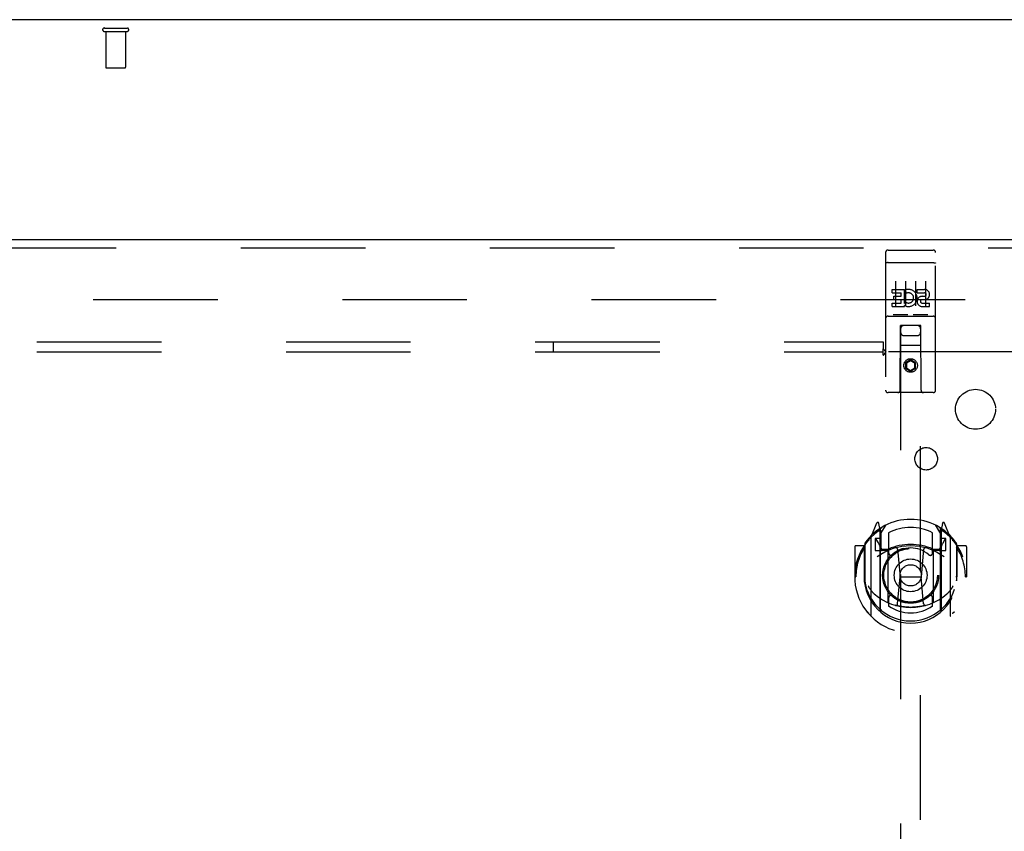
# Model space of a CAD drawing. Header units: inches. Extents: x 0 to 283, y 0 to 183.
# Tile 74 of 88: x 118 to 130, y 121 to 131. Entities that reach past the tile are written whole.
import ezdxf

# ---------------------------------------------------------------- set-up
doc = ezdxf.new("R2010")
doc.units = ezdxf.units.IN
doc.header["$LTSCALE"] = 15.583333
doc.header["$MEASUREMENT"] = 0
doc.linetypes.add('HIDDEN', pattern=[0.2, 0.1, -0.1])
doc.layers.get('0').update_dxf_attribs({"linetype": 'CONTINUOUS'})
for name, color, linetype in [('DEFAULT_2', 8, 'HIDDEN'), ('DIMENSIONS', 7, 'CONTINUOUS'), ('RIGHTHAND_DOOR_ASSEMBLY', 7, 'CONTINUOUS'), ('SUBPANEL', 7, 'CONTINUOUS')]:
    doc.layers.add(name, color=color, linetype=linetype)
doc.styles.get("Standard").update_dxf_attribs({"font": 'arial.ttf'})
doc.dimstyles.new('DIMSTYLE_1', dxfattribs={"dimtxt": 1.25, "dimasz": 1.666667, "dimexe": 0.09, "dimexo": 0.07, "dimgap": 0.0375, "dimtad": 0, "dimtih": 1, "dimtoh": 1, "dimzin": 4, "dimdsep": 46, "dimtxsty": 'Standard', "dimblk": '_FILLED', "dimblk1": '_FILLED', "dimblk2": '_FILLED', "dimcen": 0.09, "dimadec": 3, "dimazin": 1, "dimtfac": 1, "dimtdec": 3, "dimtofl": 0, "dimtmove": 0, "dimatfit": 3, "dimldrblk": '_FILLED', "dimfxl": 0, "dimtolj": 1, "dimtzin": 4, "dimarcsym": 0})

# ---------------------------------------------------------------- blocks, each defined once
blk = doc.blocks.new('_FILLED')
at = {"color": 0, "linetype": 'ByBlock'}
blk.add_solid([(0, 0), (-1, 0.2), (-1, -0.2)], dxfattribs=at)
blk = doc.blocks.new('*D11')
at = {"layer": 'DIMENSIONS', "color": 2, "linetype": 'Continuous'}
for p, q in [((132.369, 115.229), (132.369, 112.299)), ((132.369, 113.799), (129.036, 113.799)), ((133.869, 113.799), (137.2, 113.799))]:
    blk.add_line(p, q, dxfattribs=at)
at = {"layer": 'DIMENSIONS', "color": 2, "linetype": 'Continuous', "xscale": 1.6666666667, "yscale": 1.6666666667, "zscale": 1.6666666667}
blk.add_blockref('_FILLED', (132.369, 113.799), dxfattribs=at)
at = {"layer": 'DIMENSIONS', "color": 2, "linetype": 'Continuous', "xscale": 1.6666666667, "yscale": 1.6666666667, "zscale": 1.6666666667, "rotation": 180}
blk.add_blockref('_FILLED', (133.869, 113.799), dxfattribs=at)
at = {"layer": 'DIMENSIONS', "color": 2, "linetype": 'Continuous', "insert": (137.825, 114.424), "char_height": 1.25, "width": 3.39684, "attachment_point": 1, "line_spacing_factor": 0.9}
blk.add_mtext('1.50', dxfattribs=at)

msp = doc.modelspace()

# ---------------------------------------------------------------- linework, layer by layer
at = {"color": 3, "linetype": 'Continuous'}
msp.add_line((133.817, 130.818), (56.171, 130.818), dxfattribs=at)
at = {"layer": 'DEFAULT_2', "color": 8, "linetype": 'HIDDEN'}
for p, q in [((118.595, 130.714), (118.879, 130.714)), ((118.595, 130.671), (118.879, 130.671)), ((118.613, 130.671), (118.613, 130.224)), ((118.861, 130.671), (118.861, 130.224)), ((118.623, 130.214), (118.851, 130.214)), ((96.64, 127.318), (130.73, 127.318))]:
    msp.add_line(p, q, dxfattribs=at)
for centre, radius, start, end in [((118.595, 130.693), 0.0215, 90, 270), ((118.879, 130.693), 0.0215, 270, 90), ((118.623, 130.224), 0.01, 180, 270), ((118.851, 130.224), 0.01, 270, 360)]:
    msp.add_arc(centre, radius, start, end, dxfattribs=at)
at = {"layer": 'RIGHTHAND_DOOR_ASSEMBLY', "color": 3, "linetype": 'Continuous'}
msp.add_line((95.369, 128.068), (131.557, 128.068), dxfattribs=at)
at = {"layer": 'RIGHTHAND_DOOR_ASSEMBLY', "color": 8, "linetype": 'HIDDEN'}
for p, q in [((95.369, 127.964), (131.557, 127.964)), ((128.369, 127.906), (128.369, 126.181)), ((128.399, 127.936), (128.964, 127.936)), ((128.994, 126.181), (128.994, 127.906)), ((128.386, 127.777), (128.385, 127.777)), ((128.387, 127.777), (128.386, 127.777)), ((128.388, 127.777), (128.387, 127.777)), ((128.388, 127.777), (128.388, 127.777)), ((128.389, 127.777), (128.388, 127.777)), ((128.39, 127.777), (128.389, 127.777)), ((128.391, 127.777), (128.39, 127.777)), ((128.392, 127.777), (128.391, 127.777)), ((128.393, 127.778), (128.392, 127.777)), ((128.392, 127.777), (128.392, 127.777)), ((128.394, 127.778), (128.393, 127.778)), ((128.395, 127.778), (128.394, 127.778)), ((128.396, 127.778), (128.395, 127.778)), ((128.397, 127.778), (128.396, 127.778)), ((128.397, 127.778), (128.397, 127.778)), ((128.398, 127.778), (128.397, 127.778)), ((128.399, 127.778), (128.398, 127.778)), ((128.399, 127.778), (128.964, 127.778)), ((128.964, 127.778), (128.965, 127.778)), ((128.965, 127.778), (128.966, 127.778)), ((128.966, 127.778), (128.967, 127.778)), ((128.967, 127.778), (128.968, 127.778)), ((128.968, 127.778), (128.969, 127.778)), ((128.969, 127.778), (128.97, 127.778)), ((128.97, 127.778), (128.97, 127.778)), ((128.97, 127.778), (128.971, 127.777)), ((128.972, 127.777), (128.973, 127.777)), ((128.973, 127.777), (128.974, 127.777)), ((128.974, 127.777), (128.975, 127.777)), ((128.975, 127.777), (128.976, 127.777)), ((128.976, 127.777), (128.976, 127.777)), ((128.976, 127.777), (128.977, 127.777)), ((128.977, 127.777), (128.978, 127.777)), ((128.494, 127.545), (128.494, 127.239)), ((128.619, 127.545), (128.619, 127.239)), ((128.744, 127.545), (128.744, 127.239)), ((128.869, 127.545), (128.869, 127.239)), ((128.45, 127.443), (128.606, 127.443)), ((128.45, 127.4), (128.45, 127.443)), ((128.45, 127.4), (128.564, 127.4)), ((128.564, 127.358), (128.564, 127.4)), ((128.606, 127.265), (128.606, 127.443)), ((128.631, 127.395), (128.614, 127.434)), ((128.763, 127.443), (128.855, 127.443)), ((128.763, 127.4), (128.763, 127.443)), ((128.763, 127.4), (128.855, 127.4)), ((128.45, 127.272), (128.564, 127.272)), ((128.45, 127.23), (128.45, 127.272)), ((128.471, 127.358), (128.564, 127.358)), ((128.471, 127.316), (128.471, 127.358)), ((128.471, 127.316), (128.564, 127.316)), ((128.564, 127.272), (128.564, 127.316)), ((128.606, 127.265), (128.619, 127.284)), ((128.823, 127.316), (128.869, 127.316)), ((128.826, 127.357), (128.855, 127.357)), ((128.826, 127.272), (128.919, 127.272)), ((128.919, 127.23), (128.919, 127.272)), ((128.45, 127.23), (128.606, 127.23)), ((128.643, 127.124), (128.471, 127.124)), ((128.606, 127.23), (128.606, 127.242)), ((128.61, 127.24), (128.606, 127.242)), ((128.893, 127.124), (128.721, 127.124)), ((128.826, 127.23), (128.919, 127.23)), ((128.399, 127.108), (128.964, 127.108)), ((128.552, 126.181), (128.555, 126.991)), ((128.577, 126.991), (128.555, 126.991)), ((128.557, 126.991), (128.557, 98.989)), ((128.787, 126.991), (128.577, 126.991)), ((128.808, 126.991), (128.787, 126.991)), ((128.807, 98.989), (128.807, 126.991)), ((128.812, 126.181), (128.808, 126.991)), ((128.597, 126.866), (128.767, 126.866)), ((128.81, 126.741), (128.554, 126.741)), ((128.682, 126.563), (128.619, 126.526)), ((128.619, 126.526), (128.619, 126.454)), ((128.619, 126.526), (128.629, 126.521)), ((128.682, 126.551), (128.629, 126.521)), ((128.629, 126.521), (128.629, 126.46)), ((128.682, 126.563), (128.682, 126.551)), ((128.744, 126.526), (128.682, 126.563)), ((128.734, 126.521), (128.682, 126.551)), ((128.744, 126.526), (128.734, 126.521)), ((128.734, 126.46), (128.734, 126.521)), ((128.744, 126.454), (128.744, 126.526)), ((128.619, 126.454), (128.629, 126.46)), ((128.619, 126.454), (128.682, 126.418)), ((128.629, 126.46), (128.682, 126.43)), ((128.682, 126.43), (128.734, 126.46)), ((128.682, 126.418), (128.744, 126.454)), ((128.682, 126.418), (128.682, 126.43)), ((128.744, 126.454), (128.734, 126.46)), ((128.964, 126.151), (128.399, 126.151)), ((128.257, 124.516), (128.186, 124.341)), ((128.279, 124.437), (128.278, 124.436)), ((128.278, 124.436), (128.278, 124.436)), ((128.278, 124.436), (128.278, 124.436)), ((128.299, 124.433), (128.285, 124.514)), ((128.299, 123.417), (128.299, 124.433)), ((128.307, 124.386), (128.377, 124.495)), ((128.307, 123.442), (128.307, 124.445)), ((128.309, 124.42), (128.309, 124.213)), ((128.987, 124.495), (129.057, 124.386)), ((129.054, 124.213), (129.054, 124.42)), ((129.057, 123.442), (129.057, 124.445)), ((129.079, 124.514), (129.064, 124.433)), ((129.064, 124.433), (129.064, 123.417)), ((129.086, 124.436), (129.082, 124.439)), ((129.178, 124.341), (129.107, 124.516)), ((128.182, 124.33), (128.182, 123.363)), ((128.307, 124.326), (128.239, 124.326)), ((128.239, 124.326), (128.239, 124.176)), ((128.248, 124.318), (128.277, 124.272)), ((128.407, 124.398), (128.407, 124.145)), ((128.957, 124.145), (128.957, 124.398)), ((129.124, 124.326), (129.057, 124.326)), ((129.087, 124.272), (129.116, 124.318)), ((129.124, 124.176), (129.124, 124.326)), ((129.182, 123.363), (129.182, 124.33)), ((127.982, 124.22), (127.982, 123.847)), ((128.099, 124.235), (127.997, 124.235)), ((128.099, 124.235), (128.099, 123.847)), ((128.108, 124.22), (128.099, 124.235)), ((128.107, 124.258), (128.107, 123.8)), ((128.239, 124.176), (128.299, 124.176)), ((128.399, 124.175), (128.327, 124.175)), ((128.329, 124.193), (128.395, 124.193)), ((128.399, 123.534), (128.399, 124.165)), ((128.519, 124.191), (128.549, 123.847)), ((128.845, 124.191), (128.814, 123.847)), ((129.037, 124.175), (128.964, 124.175)), ((128.964, 124.165), (128.964, 123.534)), ((128.969, 124.193), (129.034, 124.193)), ((129.064, 124.176), (129.124, 124.176)), ((129.264, 124.235), (129.256, 124.22)), ((129.257, 124.258), (129.257, 123.8)), ((129.367, 124.235), (129.264, 124.235)), ((129.264, 123.847), (129.264, 124.235)), ((129.382, 124.22), (129.382, 123.847)), ((127.982, 123.847), (127.997, 123.847)), ((128.099, 123.847), (128.114, 123.847)), ((128.107, 123.8), (128.107, 123.797)), ((128.519, 123.507), (128.549, 123.847)), ((128.549, 123.847), (128.814, 123.847)), ((128.845, 123.507), (128.814, 123.847)), ((129.264, 123.847), (129.249, 123.847)), ((129.257, 123.8), (129.257, 123.797)), ((129.367, 123.847), (129.382, 123.847)), ((128.407, 123.584), (128.407, 123.481)), ((128.957, 123.481), (128.957, 123.584))]:
    msp.add_line(p, q, dxfattribs=at)
for points in [[(128.385, 127.777), (128.385, 127.777), (128.385, 127.777), (128.384, 127.777), (128.384, 127.777), (128.384, 127.777), (128.383, 127.776), (128.383, 127.776), (128.382, 127.776), (128.382, 127.776), (128.382, 127.776), (128.381, 127.776), (128.381, 127.776), (128.381, 127.776), (128.38, 127.776), (128.38, 127.776), (128.38, 127.776), (128.38, 127.776), (128.379, 127.776), (128.379, 127.776), (128.379, 127.776), (128.378, 127.775), (128.378, 127.775), (128.378, 127.775), (128.377, 127.775), (128.377, 127.775), (128.377, 127.775), (128.377, 127.775), (128.376, 127.775), (128.376, 127.775), (128.376, 127.775), (128.376, 127.775), (128.375, 127.775), (128.375, 127.775), (128.375, 127.774), (128.375, 127.774), (128.374, 127.774), (128.374, 127.774), (128.374, 127.774), (128.374, 127.774), (128.373, 127.774), (128.373, 127.774), (128.373, 127.774), (128.373, 127.774), (128.373, 127.774), (128.372, 127.773), (128.372, 127.773), (128.372, 127.773), (128.372, 127.773), (128.372, 127.773), (128.372, 127.773), (128.371, 127.773), (128.371, 127.773), (128.371, 127.773), (128.371, 127.773), (128.371, 127.772), (128.371, 127.772), (128.371, 127.772), (128.371, 127.772), (128.37, 127.772), (128.37, 127.772), (128.37, 127.772), (128.37, 127.772), (128.37, 127.772), (128.37, 127.772), (128.37, 127.771), (128.37, 127.771), (128.37, 127.771), (128.37, 127.771), (128.37, 127.771), (128.37, 127.771), (128.37, 127.771), (128.37, 127.771), (128.37, 127.771), (128.37, 127.771), (128.369, 127.77), (128.369, 127.77), (128.369, 127.77)], [(128.971, 127.777), (128.972, 127.777), (128.972, 127.777)], [(128.978, 127.777), (128.979, 127.777), (128.979, 127.777), (128.979, 127.777), (128.98, 127.777), (128.98, 127.777), (128.98, 127.777), (128.981, 127.776), (128.981, 127.776), (128.982, 127.776), (128.982, 127.776), (128.982, 127.776), (128.983, 127.776), (128.983, 127.776), (128.983, 127.776), (128.984, 127.776), (128.984, 127.776), (128.984, 127.776), (128.984, 127.776), (128.985, 127.776), (128.985, 127.776), (128.985, 127.776), (128.986, 127.775), (128.986, 127.775), (128.986, 127.775), (128.987, 127.775), (128.987, 127.775), (128.987, 127.775), (128.987, 127.775), (128.988, 127.775), (128.988, 127.775), (128.988, 127.775), (128.988, 127.775), (128.989, 127.775), (128.989, 127.775), (128.989, 127.774), (128.989, 127.774), (128.99, 127.774), (128.99, 127.774), (128.99, 127.774), (128.99, 127.774), (128.991, 127.774), (128.991, 127.774), (128.991, 127.774), (128.991, 127.774), (128.991, 127.774), (128.992, 127.773), (128.992, 127.773), (128.992, 127.773), (128.992, 127.773), (128.992, 127.773), (128.992, 127.773), (128.993, 127.773), (128.993, 127.773), (128.993, 127.773), (128.993, 127.773), (128.993, 127.772), (128.993, 127.772), (128.993, 127.772), (128.993, 127.772), (128.994, 127.772), (128.994, 127.772), (128.994, 127.772), (128.994, 127.772), (128.994, 127.772), (128.994, 127.772), (128.994, 127.771), (128.994, 127.771), (128.994, 127.771), (128.994, 127.771), (128.994, 127.771), (128.994, 127.771), (128.994, 127.771), (128.994, 127.771), (128.994, 127.771), (128.994, 127.771), (128.994, 127.77), (128.994, 127.77), (128.994, 127.77)], [(128.471, 127.124), (128.471, 127.124), (128.471, 127.124), (128.47, 127.124), (128.47, 127.124), (128.47, 127.124), (128.47, 127.124), (128.47, 127.124), (128.469, 127.124), (128.469, 127.124), (128.469, 127.124), (128.469, 127.124), (128.469, 127.124), (128.469, 127.124), (128.468, 127.124), (128.468, 127.124), (128.468, 127.124), (128.468, 127.124), (128.468, 127.124), (128.468, 127.124), (128.467, 127.124), (128.467, 127.124), (128.467, 127.124), (128.467, 127.124), (128.467, 127.124), (128.467, 127.124), (128.467, 127.124), (128.467, 127.124), (128.466, 127.124), (128.466, 127.124), (128.466, 127.124), (128.466, 127.124), (128.466, 127.124), (128.466, 127.124), (128.466, 127.124), (128.466, 127.124), (128.465, 127.124), (128.465, 127.124), (128.465, 127.125), (128.465, 127.125), (128.465, 127.125), (128.465, 127.125), (128.465, 127.125), (128.465, 127.125), (128.465, 127.125), (128.465, 127.125), (128.464, 127.125)], [(128.649, 127.125), (128.649, 127.125), (128.649, 127.125), (128.649, 127.125), (128.649, 127.125), (128.649, 127.125), (128.649, 127.125), (128.649, 127.125), (128.649, 127.125), (128.649, 127.124), (128.649, 127.124), (128.648, 127.124), (128.648, 127.124), (128.648, 127.124), (128.648, 127.124), (128.648, 127.124), (128.648, 127.124), (128.648, 127.124), (128.648, 127.124), (128.647, 127.124), (128.647, 127.124), (128.647, 127.124), (128.647, 127.124), (128.647, 127.124), (128.647, 127.124), (128.647, 127.124), (128.647, 127.124), (128.646, 127.124), (128.646, 127.124), (128.646, 127.124), (128.646, 127.124), (128.646, 127.124), (128.646, 127.124), (128.645, 127.124), (128.645, 127.124), (128.645, 127.124), (128.645, 127.124), (128.645, 127.124), (128.645, 127.124), (128.644, 127.124), (128.644, 127.124), (128.644, 127.124), (128.644, 127.124), (128.644, 127.124), (128.643, 127.124), (128.643, 127.124)], [(128.721, 127.124), (128.721, 127.124), (128.721, 127.124), (128.72, 127.124), (128.72, 127.124), (128.72, 127.124), (128.72, 127.124), (128.72, 127.124), (128.719, 127.124), (128.719, 127.124), (128.719, 127.124), (128.719, 127.124), (128.719, 127.124), (128.719, 127.124), (128.718, 127.124), (128.718, 127.124), (128.718, 127.124), (128.718, 127.124), (128.718, 127.124), (128.718, 127.124), (128.717, 127.124), (128.717, 127.124), (128.717, 127.124), (128.717, 127.124), (128.717, 127.124), (128.717, 127.124), (128.717, 127.124), (128.717, 127.124), (128.716, 127.124), (128.716, 127.124), (128.716, 127.124), (128.716, 127.124), (128.716, 127.124), (128.716, 127.124), (128.716, 127.124), (128.716, 127.124), (128.715, 127.124), (128.715, 127.124), (128.715, 127.125), (128.715, 127.125), (128.715, 127.125), (128.715, 127.125), (128.715, 127.125), (128.715, 127.125), (128.715, 127.125), (128.715, 127.125), (128.714, 127.125)], [(128.899, 127.125), (128.899, 127.125), (128.899, 127.125), (128.899, 127.125), (128.899, 127.125), (128.899, 127.125), (128.899, 127.125), (128.899, 127.125), (128.899, 127.125), (128.899, 127.124), (128.899, 127.124), (128.898, 127.124), (128.898, 127.124), (128.898, 127.124), (128.898, 127.124), (128.898, 127.124), (128.898, 127.124), (128.898, 127.124), (128.898, 127.124), (128.897, 127.124), (128.897, 127.124), (128.897, 127.124), (128.897, 127.124), (128.897, 127.124), (128.897, 127.124), (128.897, 127.124), (128.897, 127.124), (128.896, 127.124), (128.896, 127.124), (128.896, 127.124), (128.896, 127.124), (128.896, 127.124), (128.896, 127.124), (128.895, 127.124), (128.895, 127.124), (128.895, 127.124), (128.895, 127.124), (128.895, 127.124), (128.895, 127.124), (128.894, 127.124), (128.894, 127.124), (128.894, 127.124), (128.894, 127.124), (128.894, 127.124), (128.893, 127.124), (128.893, 127.124)], [(128.137, 124.285), (128.137, 124.286), (128.138, 124.287), (128.139, 124.288), (128.139, 124.289), (128.14, 124.29), (128.141, 124.29), (128.142, 124.291), (128.142, 124.292), (128.143, 124.293), (128.144, 124.293), (128.145, 124.294), (128.145, 124.295), (128.146, 124.296), (128.147, 124.296), (128.148, 124.297), (128.149, 124.298), (128.149, 124.298), (128.15, 124.299), (128.151, 124.3), (128.152, 124.3), (128.153, 124.301), (128.154, 124.301), (128.154, 124.302), (128.155, 124.302), (128.156, 124.303), (128.157, 124.304), (128.158, 124.304), (128.159, 124.305), (128.16, 124.305), (128.161, 124.306), (128.162, 124.306), (128.163, 124.306), (128.163, 124.307), (128.164, 124.307)], [(129.2, 124.307), (129.201, 124.307), (129.201, 124.306), (129.202, 124.306), (129.203, 124.306), (129.204, 124.305), (129.205, 124.305), (129.206, 124.304), (129.207, 124.304), (129.208, 124.303), (129.209, 124.302), (129.21, 124.302), (129.21, 124.301), (129.211, 124.301), (129.212, 124.3), (129.213, 124.3), (129.214, 124.299), (129.215, 124.298), (129.215, 124.298), (129.216, 124.297), (129.217, 124.296), (129.218, 124.296), (129.219, 124.295), (129.219, 124.294), (129.22, 124.293), (129.221, 124.293), (129.222, 124.292), (129.222, 124.291), (129.223, 124.29), (129.224, 124.29), (129.225, 124.289), (129.225, 124.288), (129.226, 124.287), (129.227, 124.286), (129.227, 124.285)], [(128.149, 123.733), (128.153, 123.728), (128.156, 123.723), (128.159, 123.718), (128.161, 123.714), (128.164, 123.709), (128.167, 123.705), (128.17, 123.701), (128.172, 123.697), (128.175, 123.693), (128.177, 123.69), (128.18, 123.686), (128.182, 123.683), (128.185, 123.68), (128.187, 123.676), (128.189, 123.673), (128.191, 123.671), (128.193, 123.668), (128.196, 123.665), (128.198, 123.663), (128.2, 123.66), (128.202, 123.658), (128.204, 123.656), (128.206, 123.653), (128.208, 123.651), (128.209, 123.649), (128.211, 123.647), (128.213, 123.645), (128.215, 123.644), (128.217, 123.642), (128.218, 123.64), (128.22, 123.639), (128.221, 123.637), (128.223, 123.636), (128.225, 123.634), (128.226, 123.633), (128.228, 123.632)], [(129.136, 123.632), (129.138, 123.633), (129.139, 123.634), (129.141, 123.636), (129.142, 123.637), (129.144, 123.639), (129.146, 123.64), (129.147, 123.642), (129.149, 123.644), (129.151, 123.645), (129.153, 123.647), (129.155, 123.649), (129.156, 123.651), (129.158, 123.653), (129.16, 123.656), (129.162, 123.658), (129.164, 123.66), (129.166, 123.663), (129.168, 123.665), (129.171, 123.668), (129.173, 123.671), (129.175, 123.673), (129.177, 123.676), (129.179, 123.68), (129.182, 123.683), (129.184, 123.686), (129.187, 123.69), (129.189, 123.693), (129.192, 123.697), (129.194, 123.701), (129.197, 123.705), (129.2, 123.709), (129.203, 123.714), (129.205, 123.718), (129.208, 123.723), (129.211, 123.728), (129.214, 123.733)], [(128.87, 123.49), (128.865, 123.488), (128.859, 123.487), (128.854, 123.486), (128.848, 123.484), (128.843, 123.483), (128.837, 123.482), (128.832, 123.48), (128.826, 123.479), (128.821, 123.478), (128.815, 123.477), (128.81, 123.476), (128.804, 123.475), (128.799, 123.474), (128.793, 123.473), (128.788, 123.472), (128.782, 123.471), (128.777, 123.471), (128.771, 123.47), (128.766, 123.469), (128.76, 123.469), (128.755, 123.468), (128.749, 123.467), (128.743, 123.467), (128.738, 123.466), (128.732, 123.466), (128.727, 123.466), (128.721, 123.465), (128.716, 123.465), (128.71, 123.465), (128.704, 123.465), (128.699, 123.464), (128.693, 123.464), (128.688, 123.464), (128.682, 123.464), (128.676, 123.464), (128.671, 123.464), (128.665, 123.464), (128.66, 123.465), (128.654, 123.465), (128.648, 123.465), (128.643, 123.465), (128.637, 123.466), (128.632, 123.466), (128.626, 123.466), (128.621, 123.467), (128.615, 123.467), (128.609, 123.468), (128.604, 123.469), (128.598, 123.469), (128.593, 123.47), (128.587, 123.471), (128.582, 123.471), (128.576, 123.472), (128.571, 123.473), (128.565, 123.474), (128.56, 123.475), (128.554, 123.476), (128.549, 123.477), (128.543, 123.478), (128.538, 123.479), (128.532, 123.48), (128.527, 123.482), (128.521, 123.483), (128.516, 123.484), (128.51, 123.486), (128.505, 123.487), (128.499, 123.488), (128.494, 123.49)], [(128.164, 123.386), (128.163, 123.386), (128.163, 123.387), (128.162, 123.387), (128.161, 123.388), (128.16, 123.388), (128.159, 123.389), (128.158, 123.389), (128.157, 123.39), (128.156, 123.39), (128.155, 123.391), (128.154, 123.391), (128.154, 123.392), (128.153, 123.393), (128.152, 123.393), (128.151, 123.394), (128.15, 123.394), (128.149, 123.395), (128.149, 123.396), (128.148, 123.396), (128.147, 123.397), (128.146, 123.398), (128.145, 123.398), (128.145, 123.399), (128.144, 123.4), (128.143, 123.401), (128.142, 123.401), (128.142, 123.402), (128.141, 123.403), (128.14, 123.404), (128.139, 123.405), (128.139, 123.405), (128.138, 123.406), (128.137, 123.407), (128.137, 123.408)], [(129.227, 123.408), (129.227, 123.407), (129.226, 123.406), (129.225, 123.405), (129.225, 123.405), (129.224, 123.404), (129.223, 123.403), (129.222, 123.402), (129.222, 123.401), (129.221, 123.401), (129.22, 123.4), (129.219, 123.399), (129.219, 123.398), (129.218, 123.398), (129.217, 123.397), (129.216, 123.396), (129.215, 123.396), (129.215, 123.395), (129.214, 123.394), (129.213, 123.394), (129.212, 123.393), (129.211, 123.393), (129.21, 123.392), (129.21, 123.391), (129.209, 123.391), (129.208, 123.39), (129.207, 123.39), (129.206, 123.389), (129.205, 123.389), (129.204, 123.388), (129.203, 123.388), (129.202, 123.387), (129.201, 123.387), (129.201, 123.386), (129.2, 123.386)]]:
    msp.add_lwpolyline(points, dxfattribs=at)
for centre, radius in [((128.682, 126.491), 0.085), ((128.682, 126.491), 0.0845), ((128.682, 123.865), 0.35), ((128.682, 123.865), 0.335), ((128.682, 123.865), 0.205), ((128.682, 123.865), 0.133)]:
    msp.add_circle(centre, radius, dxfattribs=at)
for centre, radius, start, end in [((128.399, 127.906), 0.03, 90, 180), ((128.964, 127.906), 0.03, 0, 90), ((128.656, 127.336), 0.107, 244.2636, 113.4027), ((128.656, 127.336), 0.0639, 234.8895, 113.4026), ((128.855, 127.379), 0.0644, 282.2995, 90.0775), ((128.855, 127.379), 0.0219, 269.9011, 90), ((128.826, 127.293), 0.0635, 90, 270), ((128.826, 127.294), 0.0219, 100.307, 270), ((128.399, 127.078), 0.03, 90, 180), ((128.964, 127.078), 0.03, 0, 90), ((128.597, 126.951), 0.04, 90, 180), ((128.597, 126.906), 0.04, 180, 270), ((128.767, 126.951), 0.04, 0, 90), ((128.767, 126.906), 0.04, 270, 360), ((128.399, 126.181), 0.03, 180, 270), ((128.522, 126.181), 0.03, 270, 360), ((128.842, 126.181), 0.03, 180, 270), ((128.964, 126.181), 0.03, 270, 360), ((128.682, 123.865), 0.7, 35.2961, 144.7039), ((128.682, 123.847), 0.7, 125.5126, 54.4874), ((128.271, 124.511), 0.015, 10, 158.1959), ((128.287, 124.4), 0.02, 0, 125.5126), ((128.289, 124.42), 0.02, 0, 125.2543), ((128.327, 124.445), 0.02, 121.4688, 179.9992), ((128.682, 123.865), 0.6, 62.7204, 117.2796), ((129.037, 124.445), 0.02, 0, 58.5295), ((129.074, 124.42), 0.02, 54.7457, 180), ((129.077, 124.4), 0.02, 54.4874, 180), ((129.093, 124.511), 0.015, 21.8041, 170), ((128.197, 124.33), 0.015, 135.0748, 180), ((128.252, 124.321), 0.005, 90, 212.6792), ((129.112, 124.321), 0.005, 327.3208, 90), ((129.167, 124.33), 0.015, 0, 44.9252), ((127.997, 124.22), 0.015, 90, 180), ((128.682, 123.847), 0.685, 146.9885, 180), ((128.127, 124.258), 0.02, 144.7039, 180), ((128.682, 123.534), 0.7, 53.2319, 126.7681), ((128.119, 124.171), 0.188, 0, 32.6792), ((128.327, 124.195), 0.02, 180, 270), ((128.329, 124.213), 0.02, 180, 270), ((128.395, 124.213), 0.02, 270, 293.464), ((128.414, 124.165), 0.015, 112.9863, 180), ((128.682, 123.552), 0.7, 66.536, 113.464), ((128.682, 123.865), 0.343, 48.8739, 131.1261), ((128.499, 124.189), 0.02, 5.0796, 105.6131), ((128.865, 124.189), 0.02, 74.3869, 174.9204), ((128.949, 124.165), 0.015, 0, 67.0137), ((128.969, 124.213), 0.02, 246.536, 270), ((129.034, 124.213), 0.02, 270, 360), ((129.037, 124.195), 0.02, 270, 360), ((129.245, 124.171), 0.188, 147.3208, 180), ((129.237, 124.258), 0.02, 0, 35.2961), ((128.682, 123.847), 0.685, 0, 33.0115), ((129.367, 124.22), 0.015, 0, 90), ((128.437, 124.145), 0.03, 180, 311.1261), ((128.927, 124.145), 0.03, 228.8739, 360), ((128.682, 123.849), 0.583, 180.2464, 359.7536), ((128.127, 123.8), 0.02, 180, 187.6622), ((128.682, 123.875), 0.58, 187.6622, 352.3378), ((129.237, 123.8), 0.02, 352.3378, 360), ((128.682, 124.164), 0.7, 229.529, 310.471), ((128.437, 123.584), 0.03, 48.8739, 180), ((128.682, 123.865), 0.343, 228.8739, 311.1261), ((128.927, 123.584), 0.03, 0, 131.1261), ((128.327, 123.442), 0.02, 180, 230.6594), ((128.414, 123.534), 0.015, 180, 247.0137), ((128.682, 123.875), 0.48, 235.0461, 304.9539), ((128.499, 123.509), 0.02, 254.4248, 354.9204), ((128.865, 123.509), 0.02, 185.0796, 285.5752), ((128.949, 123.534), 0.015, 292.9863, 360), ((129.037, 123.442), 0.02, 309.3378, 359.9984), ((128.197, 123.363), 0.015, 180, 224.9252), ((128.314, 123.417), 0.015, 180, 229.6413), ((129.049, 123.417), 0.015, 310.3587, 360), ((129.167, 123.363), 0.015, 315.0748, 360)]:
    msp.add_arc(centre, radius, start, end, dxfattribs=at)
at = {"layer": 'SUBPANEL', "color": 8, "linetype": 'HIDDEN'}
for p, q in [((61.651, 126.787), (128.338, 126.787)), ((124.213, 126.662), (124.213, 126.787)), ((128.338, 126.787), (128.338, 126.7)), ((61.651, 126.662), (128.338, 126.662)), ((128.338, 126.621), (128.338, 126.7)), ((129.963, 126.662), (128.374, 126.662))]:
    msp.add_line(p, q, dxfattribs=at)
for points in [[(128.338, 126.7), (128.34, 126.698), (128.342, 126.696), (128.344, 126.693), (128.345, 126.691), (128.347, 126.689), (128.349, 126.687), (128.35, 126.686), (128.352, 126.684), (128.354, 126.682), (128.355, 126.681), (128.361, 126.675)], [(128.338, 126.621), (128.34, 126.622), (128.342, 126.622), (128.343, 126.623), (128.345, 126.624), (128.347, 126.625), (128.348, 126.627), (128.35, 126.628), (128.351, 126.629), (128.353, 126.631), (128.354, 126.633), (128.355, 126.634), (128.357, 126.636), (128.358, 126.638), (128.359, 126.64), (128.361, 126.643), (128.363, 126.647)], [(128.361, 126.675), (128.363, 126.673), (128.365, 126.671), (128.367, 126.669), (128.368, 126.667), (128.37, 126.665), (128.372, 126.664), (128.374, 126.662)], [(128.363, 126.647), (128.365, 126.65), (128.366, 126.652), (128.368, 126.654), (128.369, 126.656), (128.371, 126.658), (128.372, 126.66), (128.374, 126.662)]]:
    msp.add_lwpolyline(points, dxfattribs=at)
for centre, radius in [((129.494, 125.943), 0.25), ((128.876, 125.324), 0.141)]:
    msp.add_circle(centre, radius, dxfattribs=at)

# ---------------------------------------------------------------- dimensions: what is measured, and where the dimension line sits
at = {"layer": 'DIMENSIONS', "color": 2, "linetype": 'Continuous'}
dim = msp.add_linear_dim(base=(132.369, 113.799), p1=(133.869, 127.37), p2=(132.369, 112.229), angle=180, dimstyle='DIMSTYLE_1', dxfattribs=at)
dim.commit()
dim.dimension.update_dxf_attribs({"geometry": '*D11', "text_midpoint": (139.578, 113.792), "dimtype": 160})

doc.saveas('drawing.dxf')
